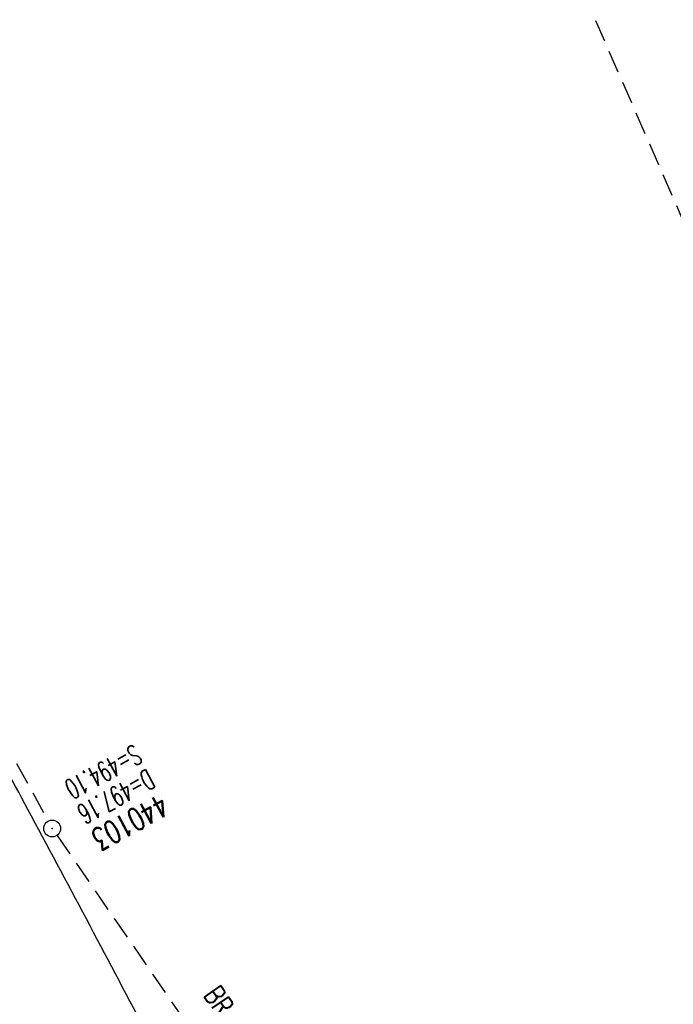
# Model space of a CAD drawing. Extents: x 459406 to 461721, y 413308 to 423218.
# Tile 215 of 256: x 460884 to 460943, y 421325 to 421413. Entities that reach past the tile are written whole.
import ezdxf
from ezdxf.enums import TextEntityAlignment as Align

# ---------------------------------------------------------------- set-up
doc = ezdxf.new("R2010")
doc.units = 0
doc.header["$LTSCALE"] = 2
doc.header["$MEASUREMENT"] = 0
for name, pattern in [('AUSGEZOGEN', [0]), ('GESTRICH-X2', [1.5, 1, -0.5]), ('STRICHPT-X3', [3, 1.5, -0.75, 0, -0.75])]:
    doc.linetypes.add(name, pattern=pattern)
doc.layers.get('0').update_dxf_attribs({"linetype": 'AUSGEZOGEN'})
for name, color, linetype in [('ACHSE', 1, 'STRICHPT-X3'), ('FBR', 8, 'CONTINUOUS'), ('KANAL', 7, 'GESTRICH-X2'), ('NBS', 7, 'AUSGEZOGEN'), ('SCHACHTNR', 6, 'CONTINUOUS'), ('SCHSYMBOL', 7, 'AUSGEZOGEN'), ('TEXTO', 4, 'CONTINUOUS')]:
    doc.layers.add(name, color=color, linetype=linetype)
doc.styles.add('ROMANS', font='romans.shx', dxfattribs={"width": 0.8})

# ---------------------------------------------------------------- blocks, each defined once
blk = doc.blocks.new('GST')
at = {"color": 0}
blk.add_circle((0, 0), 0.75, dxfattribs=at)
blk.add_point((0, 0), dxfattribs=at)
blk = doc.blocks.new('10')
blk.add_blockref('GST', (0, 0))

msp = doc.modelspace()

# ---------------------------------------------------------------- linework, layer by layer
at = {"layer": 'ACHSE', "flags": 128}
msp.add_lwpolyline([(459426.662, 423071.803), (459434.696, 423063.959, 0.000009), (459443.64, 423055.227, -0.000014), (459452.584, 423046.495), (459470.472, 423029.03), (459488.36, 423011.565, 0.000028), (459497.304, 423002.833, -0.000019), (459506.249, 422994.101, -0.00001), (459515.193, 422985.368, 0.00001), (459524.137, 422976.636, 0.000005), (459533.081, 422967.904, -0.000014), (459542.025, 422959.172), (459559.913, 422941.707), (459577.801, 422924.242, 0.000014), (459586.745, 422915.51, -0.000007), (459595.689, 422906.778, -0.000007), (459604.633, 422898.046, 0.000014), (459613.577, 422889.313), (459631.466, 422871.848), (459649.354, 422854.384), (459667.242, 422836.919), (459685.13, 422819.454, 0.000014), (459694.074, 422810.722, -0.000007), (459703.018, 422801.99), (459720.906, 422784.525, 0.000016), (459724.892, 422780.634, -0.000005), (459728.877, 422776.743, -0.000854), (459731.569, 422774.105, -0.000319), (459738.762, 422767.026, -0.002071), (459745.754, 422760.078, -0.001348), (459756.422, 422749.331, -0.001735), (459764.656, 422740.934, -0.001541), (459773.862, 422731.42, -0.001535), (459782.493, 422722.391, -0.001533), (459791.081, 422713.295, -0.001538), (459799.62, 422704.14, -0.001542), (459808.076, 422694.96, -0.001544), (459816.476, 422685.728, -0.001539), (459824.843, 422676.417, -0.001534), (459833.152, 422667.055, -0.001539), (459841.381, 422657.669, -0.001538), (459850.202, 422647.481, -0.001798), (459857.687, 422638.719, -0.001274), (459867.543, 422627.036, -0.002004), (459873.759, 422619.57, -0.000175), (459878.95, 422613.279, -0.000644), (459880.358, 422611.567, -0.000005), (459884.996, 422605.912, 0.000011), (459889.634, 422600.258), (459905.489, 422580.929, -0.000007), (459913.416, 422571.264, 0.000013), (459921.344, 422561.599), (459937.199, 422542.27), (459953.054, 422522.941, -0.000013), (459960.981, 422513.276, 0.000013), (459968.909, 422503.611), (459984.764, 422484.282), (460000.619, 422464.953), (460016.474, 422445.624, -0.000013), (460024.401, 422435.959, 0.000013), (460032.329, 422426.294), (460048.184, 422406.965), (460064.039, 422387.636), (460079.894, 422368.307, -0.000013), (460087.822, 422358.642, 0.000013), (460095.749, 422348.977), (460111.604, 422329.648), (460127.459, 422310.319, -0.000007), (460128.884, 422308.581, -0.000001), (460143.314, 422290.989, -0.000002), (460151.241, 422281.324, 0.000015), (460159.168, 422271.66), (460175.023, 422252.331), (460190.878, 422233.002, -0.000013), (460198.805, 422223.337, 0.000013), (460206.733, 422213.672), (460222.588, 422194.343), (460238.443, 422175.014), (460254.298, 422155.685, -0.000013), (460262.225, 422146.02, 0.000006), (460270.153, 422136.355, 0.000006), (460286.008, 422117.026, -0.000004), (460301.863, 422097.697, -0.000002), (460317.718, 422078.367, 0.000003), (460333.573, 422059.038, 0.000003), (460349.428, 422039.709, -0.000003), (460365.283, 422020.38, -0.000003), (460381.138, 422001.051, 0.000002), (460396.993, 421981.721, 0.000004), (460412.848, 421962.392, -0.000004), (460428.703, 421943.063, -0.00001), (460444.557, 421923.733, 0.000007), (460460.412, 421904.404, 0.000007), (460476.267, 421885.075, -0.000009), (460492.122, 421865.746, -0.000004), (460500.05, 421856.081, 0.000013), (460507.977, 421846.416), (460523.832, 421827.087), (460539.687, 421807.758, -0.000013), (460547.615, 421798.093, 0.000013), (460555.542, 421788.428), (460571.397, 421769.099), (460587.252, 421749.77, -0.000006), (460593.285, 421742.414, -0.000005), (460600.584, 421733.516, -0.000221), (460600.794, 421733.26, -0.00002), (460603.104, 421730.438, -0.001396), (460609.311, 421722.812, -0.000905), (460618.831, 421711.005, -0.001598), (460625.682, 421702.421, -0.001252), (460634.363, 421691.415, -0.001248), (460642.05, 421681.569, -0.001247), (460649.698, 421671.671, -0.001249), (460657.298, 421661.734, -0.001252), (460664.835, 421651.775, -0.001254), (460672.327, 421641.773, -0.001254), (460679.772, 421631.728, -0.001248), (460687.162, 421621.653, -0.001247), (460694.508, 421611.532, -0.001248), (460701.802, 421601.377, -0.001248), (460709.041, 421591.191, -0.001255), (460716.232, 421580.966, -0.001255), (460723.37, 421570.705, -0.001253), (460730.46, 421560.405, -0.001254), (460737.493, 421550.076, -0.001245), (460744.465, 421539.726, -0.001241), (460751.409, 421529.307, -0.001249), (460758.312, 421518.837, -0.001258), (460765.117, 421508.401, -0.001258), (460771.865, 421497.938, -0.001248), (460778.614, 421487.358, -0.001243), (460785.302, 421476.758, -0.00125), (460791.901, 421466.181, -0.001256), (460798.46, 421455.551, -0.001254), (460804.975, 421444.872, -0.00125), (460811.434, 421434.165, -0.001251), (460817.835, 421423.433, -0.001246), (460824.181, 421412.672, -0.001245), (460830.48, 421401.867, -0.001251), (460836.726, 421391.029, -0.001252), (460842.909, 421380.176, -0.001256), (460849.043, 421369.282, -0.001256), (460855.12, 421358.361, -0.001246), (460861.131, 421347.43, -0.001241), (460867.112, 421336.425, -0.001247), (460873.04, 421325.386, -0.001253), (460878.885, 421314.371, -0.001261), (460884.678, 421303.319, -0.001257), (460890.436, 421292.199, -0.001248), (460896.133, 421281.059, -0.00125), (460901.764, 421269.913, -0.001246), (460907.347, 421258.723, -0.001246), (460912.869, 421247.515, -0.001249), (460918.335, 421236.28, -0.001248), (460923.75, 421225.007, -0.001253), (460929.103, 421213.719, -0.001251), (460934.405, 421202.392, -0.001254), (460939.649, 421191.042, -0.001255), (460944.833, 421179.671, -0.001251), (460949.963, 421168.267, -0.001252), (460955.033, 421156.846, -0.001247), (460960.047, 421145.395, -0.001247), (460965.004, 421133.921, -0.001248), (460969.9, 421122.429, -0.001246), (460974.746, 421110.897, -0.001255), (460979.54, 421099.326, -0.00126), (460984.257, 421087.777, -0.001252), (460988.908, 421076.225, -0.001243), (460993.535, 421064.563, -0.001243), (460998.107, 421052.872, -0.001254), (461002.582, 421041.257, -0.001259), (461007.005, 421029.604, -0.001252), (461011.394, 421017.862, -0.001245), (461015.72, 421006.112, -0.001249), (461019.972, 420994.38, -0.00125), (461024.171, 420982.613, -0.001249), (461028.315, 420970.813, -0.00125), (461032.394, 420959.009, -0.001248), (461036.422, 420947.164, -0.001254), (461040.394, 420935.287, -0.001259), (461044.292, 420923.435, -0.001252), (461048.126, 420911.576, -0.001245), (461051.923, 420899.629, -0.001244), (461055.662, 420887.657, -0.001252), (461059.317, 420875.747, -0.001256), (461062.914, 420863.813, -0.001249), (461066.471, 420851.792, -0.001248), (461069.966, 420839.762, -0.001254), (461073.385, 420827.768, -0.001253), (461076.746, 420815.75, -0.001249), (461080.058, 420803.675, -0.001247), (461083.311, 420791.579, -0.001252), (461086.49, 420779.517, -0.001251), (461089.608, 420767.44, -0.001245), (461092.68, 420755.295, -0.001248), (461095.688, 420743.146, -0.001251), (461098.628, 420731.013, -0.001257), (461101.691, 420718.09, -0.001425), (461104.332, 420706.673, -0.001081), (461107.664, 420691.933, -0.001652), (461109.792, 420682.276, -0.000251), (461111.911, 420672.484, -0.000696), (461112.668, 420668.95, -0.000002), (461114.482, 420660.43, -0.000008), (461115.035, 420657.832), (461120.24, 420633.38), (461125.445, 420608.928), (461130.65, 420584.476), (461135.855, 420560.024, -0.000004), (461138.458, 420547.797, 0.000004), (461141.06, 420535.571), (461146.265, 420511.119), (461151.47, 420486.667), (461161.88, 420437.763)], format="xyb", dxfattribs=at)
at = {"layer": 'FBR'}
msp.add_lwpolyline([(460951.195, 421207.16, 0.000374), (460946.185, 421217.96, -0.0016), (460944.144, 421222.389, -0.004525), (460941.031, 421229.366, 0.00264), (460935.74, 421241.347, 0.003115), (460927.229, 421260.035, 0.005281), (460922.024, 421270.971, 0.00302), (460917.311, 421280.465, 0.001789), (460909.203, 421296.411, 0.000889), (460900.819, 421312.683, 0.00142), (460895.524, 421322.845, 0.002527), (460885.152, 421342.372, 0.00301), (460876.264, 421358.667, 0.00086), (460867.137, 421375.096, -0.000687), (460855.718, 421395.635, -0.000297), (460853.877, 421398.962, -0.000114), (460849.108, 421407.596, -0.010374), (460839.198, 421426.463, -0.01231)], format="xyb", dxfattribs=at)
at = {"layer": 'KANAL'}
for p, q in [((460861, 421388.531), (460886.969, 421341.344)), ((460887.75, 421340.063), (460915.219, 421300.125))]:
    msp.add_line(p, q, dxfattribs=at)
at = {"layer": 'NBS', "linetype": 'GESTRICH-X2'}
msp.add_line((460932.133, 421420.943), (460951.003, 421377.763), dxfattribs=at)

# ---------------------------------------------------------------- block references
at = {"layer": 'SCHSYMBOL', "rotation": 298.2454}
msp.add_blockref('10', (460887.315, 421340.677), dxfattribs=at)

# ---------------------------------------------------------------- texts
at = {"layer": 'SCHACHTNR', "style": 'ROMANS'}
for s, height, width, p in [('S=494.10', 1.8, 0.6, (460894.625, 421348.219)), ('D=497.16', 1.8, 0.6, (460895.781, 421346.031)), ('440103', 2, 0.7, (460896.969, 421343.813))]:
    msp.add_text(s, height=height, rotation=208.2454, dxfattribs=dict(at, width=width)).set_placement(p)
at = {"layer": 'TEXTO', "style": 'ROMANS', "width": 0.75}
msp.add_text('BR DN 500', height=1.8, rotation=304.5367, dxfattribs=at).set_placement((460903.636, 421321.626), align=Align.CENTER)

doc.saveas('drawing.dxf')
